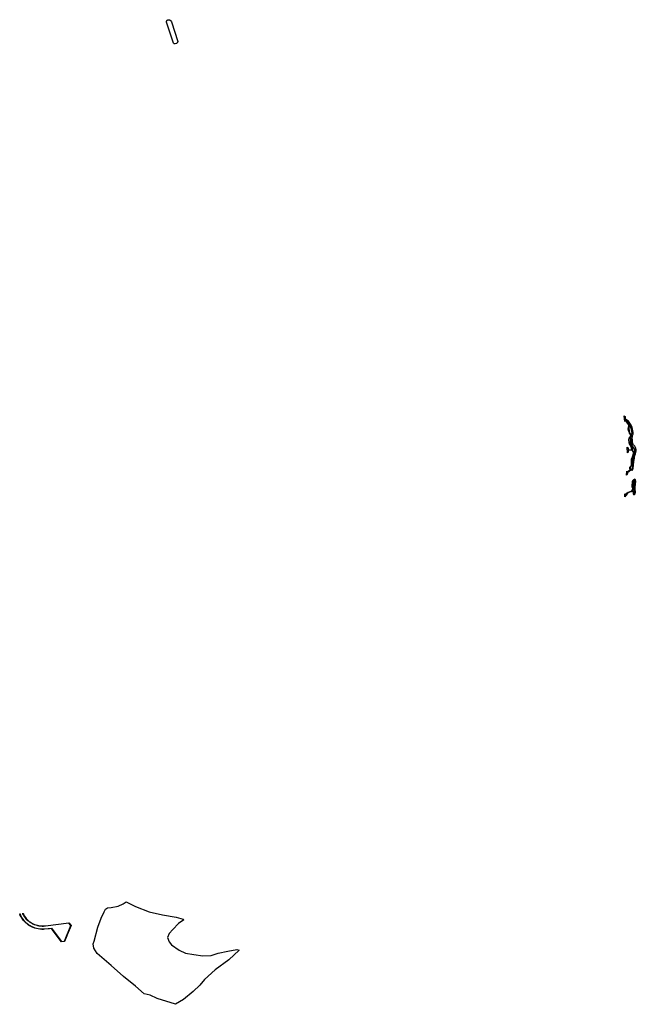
# Model space of a CAD drawing. Header units: metres. Extents: x 178255 to 187880, y 442506 to 446597.
# Tile 8 of 15: x 184062 to 184986, y 443073 to 444550. Entities that reach past the tile are written whole.
import ezdxf

# ---------------------------------------------------------------- set-up
doc = ezdxf.new("R2010")
doc.units = ezdxf.units.M

msp = doc.modelspace()

# ---------------------------------------------------------------- linework, layer by layer
at = {"layer": 'VLK_goot', "linetype": 'Continuous'}
for points in [[(184969.707, 443954.788), (184969.96, 443951.876), (184969.975, 443951.792), (184969.998, 443951.701), (184970.027, 443951.612), (184970.062, 443951.525), (184970.103, 443951.44), (184970.15, 443951.359), (184970.203, 443951.281), (184970.261, 443951.207), (184970.299, 443951.163), (184970.819, 443950.596), (184972.905, 443947.796), (184975.425, 443944.079), (184975.585, 443943.832), (184975.887, 443943.309), (184976.153, 443942.765), (184976.379, 443942.204), (184976.507, 443941.826), (184977.098, 443939.922), (184976.066, 443939.628), (184975.486, 443941.566), (184975.484, 443941.571), (184975.223, 443942.217), (184974.918, 443942.842), (184974.57, 443943.445), (184974.388, 443943.726), (184971.505, 443947.95), (184971.02, 443948.55), (184970.991, 443948.581), (184970.941, 443948.63), (184970.887, 443948.675), (184970.83, 443948.716), (184970.771, 443948.754), (184970.709, 443948.786), (184970.645, 443948.815), (184970.579, 443948.839), (184970.511, 443948.858), (184970.443, 443948.873), (184970.373, 443948.883), (184970.303, 443948.888), (184970.233, 443948.888), (184970.163, 443948.883), (184970.094, 443948.873), (184970.025, 443948.858), (184969.958, 443948.839), (184969.892, 443948.815), (184969.828, 443948.786), (184969.766, 443948.754), (184969.706, 443948.716), (184969.65, 443948.675), (184969.596, 443948.63), (184969.587, 443948.622), (184969.582, 443948.617), (184969.526, 443948.564), (184969.474, 443948.506), (184969.426, 443948.445), (184969.383, 443948.381), (184969.344, 443948.313), (184969.31, 443948.244), (184969.281, 443948.172), (184969.257, 443948.098), (184969.239, 443948.023), (184969.225, 443947.946), (184969.217, 443947.869), (184969.214, 443947.792), (184969.217, 443947.714), (184969.219, 443947.689), (184968.404, 443955.85), (184969.707, 443954.788)], [(184979.186, 443905.505), (184980.329, 443904.985), (184980.386, 443904.416), (184979.86, 443904.402), (184978.104, 443904.355), (184975.152, 443904.128), (184975.085, 443904.118), (184975.015, 443904.104), (184974.946, 443904.084), (184974.879, 443904.059), (184974.813, 443904.03), (184974.75, 443903.997), (184974.689, 443903.959), (184974.631, 443903.916), (184974.576, 443903.87), (184974.525, 443903.821), (184974.477, 443903.767), (184974.433, 443903.711), (184974.393, 443903.652), (184974.357, 443903.59), (184974.326, 443903.525), (184974.299, 443903.459), (184974.277, 443903.391), (184974.259, 443903.321), (184974.247, 443903.251), (184974.239, 443903.179), (184974.237, 443903.108), (184974.237, 443903.093), (184974.295, 443901.451), (184973.264, 443900.349), (184972.917, 443908.842), (184974.038, 443907.905), (184974.196, 443906.021), (184974.247, 443905.811), (184974.417, 443905.517), (184974.677, 443905.299), (184974.996, 443905.183), (184975.24, 443905.171), (184979.186, 443905.505)], [(184978.541, 443875.195), (184973.257, 443870.282), (184973.056, 443869.915), (184972.889, 443868.12), (184971.791, 443867.217), (184972.229, 443873.1), (184972.237, 443873.022), (184972.251, 443872.942), (184972.271, 443872.864), (184972.296, 443872.786), (184972.326, 443872.711), (184972.362, 443872.638), (184972.403, 443872.568), (184972.448, 443872.501), (184972.498, 443872.437), (184972.552, 443872.376), (184972.611, 443872.32), (184972.673, 443872.268), (184972.738, 443872.22), (184972.807, 443872.177), (184972.879, 443872.139), (184972.92, 443872.12), (184972.933, 443872.116), (184973.004, 443872.095), (184973.078, 443872.08), (184973.152, 443872.069), (184973.226, 443872.064), (184973.301, 443872.064), (184973.376, 443872.069), (184973.45, 443872.08), (184973.523, 443872.095), (184973.595, 443872.116), (184973.666, 443872.141), (184973.734, 443872.172), (184973.8, 443872.207), (184973.863, 443872.247), (184973.924, 443872.291), (184973.981, 443872.339), (184973.986, 443872.343), (184976.988, 443875.145), (184978.421, 443876.494), (184979.138, 443875.766), (184978.541, 443875.195)], [(184979.812, 443842.71), (184974.865, 443840.716), (184974.571, 443840.555), (184974.146, 443840.289), (184973.74, 443839.995), (184973.356, 443839.672), (184972.995, 443839.324), (184972.704, 443839.004), (184970.731, 443836.672), (184970.55, 443836.265), (184970.523, 443835.942), (184970.504, 443835.734), (184969.228, 443834.656), (184969.072, 443834.509), (184969.451, 443838.785), (184969.631, 443838.507), (184969.664, 443838.465), (184969.906, 443838.262), (184970.204, 443838.154), (184970.52, 443838.154), (184970.648, 443838.186), (184970.821, 443838.263), (184971.042, 443838.442), (184972.356, 443839.994), (184972.71, 443840.332), (184973.155, 443840.706), (184973.626, 443841.048), (184974.119, 443841.356), (184974.586, 443841.606), (184978.551, 443843.185), (184979.354, 443843.346), (184980.364, 443843.549), (184980.487, 443842.991), (184979.812, 443842.71)], [(184066.598, 443209.893), (184067.009, 443208.926), (184067.938, 443207.021), (184068.997, 443205.186), (184070.183, 443203.429), (184071.487, 443201.758), (184072.906, 443200.183), (184074.43, 443198.711), (184076.054, 443197.349), (184077.769, 443196.103), (184079.566, 443194.98), (184080.993, 443194.206), (184081.827, 443193.784), (184083.943, 443192.842), (184086.119, 443192.05), (184088.346, 443191.412), (184090.611, 443190.93), (184092.904, 443190.608), (184095.215, 443190.447), (184097.531, 443190.447), (184099.841, 443190.608), (184100.483, 443190.682), (184135.449, 443195.362), (184138.683, 443191.25), (184132.985, 443177.078), (184132.427, 443175.691), (184129.01, 443167.193), (184124.381, 443166.591), (184122.272, 443169.385), (184110.966, 443184.578), (184109.356, 443186.742), (184106.191, 443186.347), (184098.927, 443185.596), (184097.331, 443185.506), (184094.706, 443185.506), (184092.088, 443185.689), (184089.489, 443186.055), (184086.922, 443186.6), (184084.399, 443187.324), (184081.932, 443188.221), (184079.535, 443189.289), (184077.217, 443190.521), (184074.993, 443191.911), (184074.542, 443192.21), (184072.642, 443193.59), (184070.844, 443195.099), (184069.155, 443196.73), (184067.584, 443198.475), (184066.138, 443200.325), (184064.825, 443202.272), (184063.651, 443204.305), (184062.622, 443206.416), (184061.742, 443208.593), (184061.692, 443208.732), (184062.139, 443208.844), (184062.187, 443208.71), (184063.051, 443206.572), (184063.506, 443205.594), (184064.063, 443204.497), (184064.469, 443203.757), (184065.215, 443202.502), (184066.502, 443200.594), (184067.919, 443198.78), (184069.459, 443197.07), (184071.114, 443195.471), (184072.877, 443193.992), (184074.739, 443192.639), (184075.265, 443192.292), (184075.287, 443192.277), (184077.485, 443190.904), (184079.774, 443189.687), (184082.142, 443188.632), (184084.578, 443187.746), (184087.069, 443187.031), (184089.605, 443186.492), (184092.172, 443186.132), (184094.757, 443185.951), (184097.349, 443185.951), (184098.828, 443186.032), (184109.591, 443187.248), (184124.606, 443167.06), (184128.653, 443167.598), (184138.151, 443191.175), (184135.248, 443194.872), (184100.49, 443190.208), (184099.932, 443190.145), (184097.584, 443189.98), (184095.231, 443189.98), (184092.883, 443190.145), (184090.552, 443190.472), (184088.25, 443190.961), (184085.988, 443191.61), (184083.776, 443192.415), (184081.626, 443193.372), (184080.799, 443193.79), (184079.321, 443194.59), (184077.503, 443195.726), (184075.769, 443196.986), (184074.127, 443198.364), (184072.585, 443199.853), (184071.151, 443201.446), (184069.831, 443203.135), (184068.633, 443204.911), (184068.241, 443205.556), (184067.557, 443206.775), (184067.242, 443207.384), (184066.619, 443208.698), (184066.161, 443209.783), (184066.598, 443209.893)]]:
    msp.add_lwpolyline(points, dxfattribs=at)
at = {"layer": 'VLK_wadi', "linetype": 'Continuous'}
for points in [[(184298.954, 444517.662), (184298.17, 444516.234), (184297.234, 444515.902), (184297.453, 444515.257), (184296.921, 444514.594), (184295.064, 444514.019), (184294.428, 444514.074), (184293.703, 444514.282), (184293.473, 444514.384), (184293.036, 444514.636), (184292.271, 444515.331), (184281.643, 444546.712), (184281.638, 444546.905), (184281.672, 444547.4), (184281.852, 444548.12), (184282.178, 444548.788), (184282.469, 444549.189), (184282.813, 444549.546), (184283.204, 444549.851), (184283.86, 444550.2), (184284.332, 444550.353), (184285.067, 444550.456), (184285.563, 444550.439), (184286.051, 444550.353), (184286.522, 444550.2), (184286.968, 444549.982), (184287.569, 444549.546), (184287.913, 444549.189), (184288.066, 444548.994), (184288.178, 444548.83), (184289.112, 444547.122), (184298.954, 444517.662)], [(184980.436, 443938.373), (184978.435, 443942.785), (184976.987, 443945.072), (184974.731, 443947.787), (184970.819, 443950.596), (184972.905, 443947.796), (184975.425, 443944.079), (184975.585, 443943.832), (184975.887, 443943.309), (184976.153, 443942.765), (184976.379, 443942.204), (184976.507, 443941.826), (184977.098, 443939.922), (184978.171, 443937.606), (184978.832, 443934.704), (184979.17, 443932.328), (184979.875, 443929.28), (184979.87, 443929.26), (184979.842, 443929.175), (184979.809, 443929.093), (184979.769, 443929.012), (184979.725, 443928.935), (184979.675, 443928.861), (184979.62, 443928.791), (184979.56, 443928.724), (184979.496, 443928.662), (184979.428, 443928.605), (184979.355, 443928.553), (184979.28, 443928.505), (184979.201, 443928.463), (184979.119, 443928.427), (184979.035, 443928.397), (184978.949, 443928.372), (184978.862, 443928.353), (184978.774, 443928.341), (184978.685, 443928.335), (184978.595, 443928.335), (184978.506, 443928.341), (184978.418, 443928.353), (184978.331, 443928.372), (184978.245, 443928.397), (184978.161, 443928.427), (184978.079, 443928.463), (184978.001, 443928.505), (184977.925, 443928.553), (184977.853, 443928.605), (184977.784, 443928.662), (184977.72, 443928.724), (184977.66, 443928.791), (184977.605, 443928.861), (184977.555, 443928.935), (184977.511, 443929.012), (184977.472, 443929.093), (184977.438, 443929.175), (184977.438, 443929.176), (184976.794, 443931.151), (184976.231, 443933.642), (184976.001, 443937.491), (184976.066, 443939.628), (184975.486, 443941.566), (184974.051, 443938.398), (184973.789, 443936.042), (184974.225, 443934.17), (184975.17, 443932.038), (184975.923, 443930.047), (184977.102, 443927.918), (184977.705, 443926.643), (184981.008, 443926.518), (184981.548, 443928.498), (184981.535, 443931.215), (184981.398, 443933.409), (184980.436, 443938.373)], [(184978.171, 443937.606), (184978.832, 443934.704), (184979.17, 443932.328), (184979.875, 443929.28), (184979.87, 443929.26), (184979.842, 443929.175), (184979.809, 443929.093), (184979.769, 443929.012), (184979.725, 443928.935), (184979.675, 443928.861), (184979.62, 443928.791), (184979.56, 443928.724), (184979.496, 443928.662), (184979.428, 443928.605), (184979.355, 443928.553), (184979.28, 443928.505), (184979.201, 443928.463), (184979.119, 443928.427), (184979.035, 443928.397), (184978.949, 443928.372), (184978.862, 443928.353), (184978.774, 443928.341), (184978.685, 443928.335), (184978.595, 443928.335), (184978.506, 443928.341), (184978.418, 443928.353), (184978.331, 443928.372), (184978.245, 443928.397), (184978.161, 443928.427), (184978.079, 443928.463), (184978.001, 443928.505), (184977.925, 443928.553), (184977.853, 443928.605), (184977.784, 443928.662), (184977.72, 443928.724), (184977.66, 443928.791), (184977.605, 443928.861), (184977.555, 443928.935), (184977.511, 443929.012), (184977.472, 443929.093), (184977.438, 443929.175), (184977.438, 443929.176), (184976.794, 443931.151), (184976.231, 443933.642), (184976.001, 443937.491), (184976.066, 443939.628), (184977.098, 443939.922), (184978.171, 443937.606)], [(184986.426, 443905.507), (184985.936, 443907.514), (184984.177, 443910.531), (184982.485, 443912.433), (184981.143, 443914.385), (184980.73, 443917.164), (184980.648, 443920.562), (184980.269, 443922.746), (184980.909, 443925.085), (184977.532, 443925.422), (184975.209, 443922.616), (184974.633, 443919.916), (184975.513, 443915.888), (184976.344, 443912.871), (184977.804, 443910.95), (184978.371, 443909.634), (184979.186, 443905.505), (184980.329, 443904.985), (184980.386, 443904.416), (184979.86, 443904.402), (184981.065, 443902.449), (184982.339, 443901.328), (184985.918, 443900.948), (184986.468, 443903.711), (184986.426, 443905.507)], [(184980.784, 443905.039), (184980.85, 443904.452), (184981.302, 443903.653), (184981.983, 443902.925), (184982.69, 443902.317), (184983.375, 443901.994), (184983.855, 443902.336), (184984.161, 443903.141), (184984.266, 443904.621), (184984.082, 443905.917), (184982.97, 443907.94), (184980.739, 443910.698), (184980.047, 443912.162), (184978.735, 443917.011), (184979.118, 443919.58), (184978.938, 443922.588), (184978.79, 443922.837), (184978.553, 443923.036), (184978.263, 443923.142), (184977.954, 443923.142), (184977.663, 443923.036), (184977.426, 443922.837), (184977.271, 443922.569), (184977.239, 443922.459), (184977.066, 443920.84), (184977.275, 443918.328), (184977.192, 443915.494), (184978.322, 443912.878), (184979.196, 443910.379), (184980.558, 443907.301), (184980.784, 443905.039)], [(184981.008, 443926.518), (184977.705, 443926.643), (184977.532, 443925.422), (184980.909, 443925.085), (184981.008, 443926.518)], [(184985.918, 443900.948), (184982.339, 443901.328), (184981.908, 443900.315), (184985.482, 443898.835), (184985.918, 443900.948)], [(184979.138, 443875.766), (184978.541, 443875.195), (184979.693, 443874.583), (184980.245, 443874.417), (184981.129, 443875.218), (184981.771, 443876.84), (184982.738, 443887.434), (184983.78, 443892.519), (184983.887, 443895.042), (184984.522, 443896.369), (184985.482, 443898.835), (184981.908, 443900.315), (184981.026, 443896.813), (184980.236, 443894.227), (184978.788, 443890.733), (184978.973, 443888.095), (184978.567, 443885.977), (184978.669, 443883.457), (184978.953, 443882.731), (184978.9, 443881.835), (184978.197, 443880.654), (184977.103, 443879.686), (184976.432, 443878.497), (184976.405, 443877.049), (184976.988, 443875.145), (184978.421, 443876.494), (184978.247, 443877.132), (184978.327, 443877.713), (184978.513, 443879.389), (184979.584, 443881.282), (184980.019, 443883.241), (184980.293, 443885.487), (184980.347, 443887.586), (184980.582, 443889.571), (184981.815, 443894.231), (184982.102, 443896.817), (184982.602, 443898.101), (184982.893, 443898.361), (184983.56, 443897.901), (184982.982, 443896.33), (184982.001, 443891.635), (184981.646, 443889.416), (184981.338, 443883.761), (184981.007, 443881.668), (184980.72, 443877.131), (184980.534, 443875.462), (184979.745, 443875.188), (184979.138, 443875.766)], [(184982.001, 443891.635), (184981.646, 443889.416), (184981.338, 443883.761), (184981.007, 443881.668), (184980.72, 443877.131), (184980.534, 443875.462), (184979.745, 443875.188), (184979.138, 443875.766), (184978.421, 443876.494), (184978.247, 443877.132), (184978.327, 443877.713), (184978.513, 443879.389), (184979.584, 443881.282), (184980.019, 443883.241), (184980.293, 443885.487), (184980.347, 443887.586), (184980.582, 443889.571), (184981.815, 443894.231), (184982.102, 443896.817), (184982.602, 443898.101), (184982.893, 443898.361), (184983.56, 443897.901), (184982.982, 443896.33), (184982.001, 443891.635)], [(184981.191, 443858.969), (184980.493, 443857.591), (184980.099, 443855.499), (184979.815, 443852.282), (184979.929, 443850.195), (184980.323, 443848.371), (184980.812, 443846.709), (184980.547, 443845.677), (184979.707, 443844.305), (184979.354, 443843.346), (184980.364, 443843.549), (184980.487, 443842.991), (184979.812, 443842.71), (184980.133, 443842.245), (184981.058, 443841.898), (184981.854, 443841.878), (184982.181, 443840.774), (184982.135, 443840.004), (184981.757, 443839.328), (184981.615, 443838.757), (184982.462, 443837.978), (184983.712, 443838.028), (184984.613, 443839.187), (184985.299, 443840.962), (184984.898, 443846.236), (184984.927, 443849.143), (184985.366, 443853.436), (184985.539, 443857.309), (184985.452, 443858.938), (184985.153, 443860.071), (184984.491, 443860.811), (184983.454, 443860.69), (184982.137, 443859.908), (184981.191, 443858.969)], [(184980.768, 443843.651), (184980.889, 443843.075), (184981.402, 443842.784), (184982.413, 443842.441), (184982.858, 443841.972), (184982.988, 443839.966), (184983.8, 443839.758), (184983.976, 443841.348), (184983.875, 443842.685), (184983.898, 443843.632), (184983.663, 443845.465), (184983.139, 443847.99), (184983.333, 443849.384), (184983.558, 443853.013), (184984.225, 443857.883), (184984.098, 443858.895), (184983.627, 443859.204), (184983.028, 443858.776), (184982.695, 443858.065), (184982.294, 443856.865), (184981.78, 443853.108), (184981.735, 443851.028), (184982.228, 443847.803), (184981.932, 443846.429), (184981.469, 443845.072), (184980.768, 443843.651)], [(184980.768, 443843.651), (184981.469, 443845.072), (184981.932, 443846.429), (184982.228, 443847.803), (184981.735, 443851.028), (184981.78, 443853.108), (184982.294, 443856.865), (184982.695, 443858.065), (184983.028, 443858.776), (184983.627, 443859.204), (184984.098, 443858.895), (184984.225, 443857.883), (184983.558, 443853.013), (184983.333, 443849.384), (184983.139, 443847.99), (184983.663, 443845.465), (184983.898, 443843.632), (184983.875, 443842.685), (184983.976, 443841.348), (184983.8, 443839.758), (184982.988, 443839.966), (184982.858, 443841.972), (184982.413, 443842.441), (184981.402, 443842.784), (184980.889, 443843.075), (184980.768, 443843.651)], [(184289.541, 443161.978), (184300.901, 443154.259), (184310.408, 443149.579), (184323.019, 443147.694), (184336.278, 443145.821), (184348.967, 443146.258), (184359.497, 443149.865), (184373.873, 443152.854), (184387.387, 443155.106), (184391.008, 443154.177), (184375.483, 443139.507), (184355.031, 443124.633), (184338.606, 443110.369), (184331.866, 443101.621), (184321.926, 443092.25), (184307.555, 443080.298), (184295.126, 443072.952), (184268.066, 443081.847), (184257.159, 443086.439), (184248.583, 443088.688), (184235.145, 443100.287), (184217.12, 443114.594), (184198.955, 443131.041), (184178.01, 443148.994), (184172.63, 443157.134), (184171.696, 443163.807), (184173.193, 443167.618), (184179.068, 443188.754), (184183.692, 443202.414), (184188.188, 443211.897), (184190.52, 443215.691), (184193.344, 443217.485), (184198.71, 443218.266), (184209.391, 443220.109), (184217.048, 443223.498), (184221.26, 443226.531), (184235.144, 443219.621), (184255.794, 443211.707), (184276.003, 443207.104), (184296.229, 443203.745), (184306.704, 443200.742), (184307.843, 443199.781), (184300.039, 443194.25), (184291.231, 443185.298), (184285.667, 443179.148), (184283.141, 443173.305), (184285.934, 443166.788), (184289.541, 443161.978)]]:
    msp.add_lwpolyline(points, dxfattribs=at)

doc.saveas('drawing.dxf')
